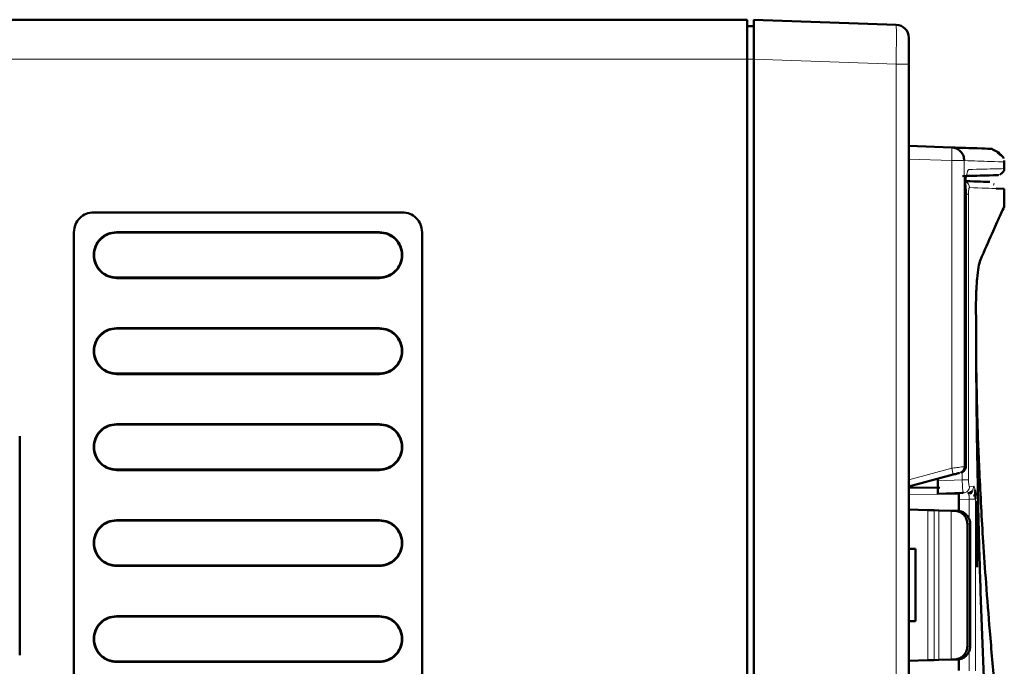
# Model space of a CAD drawing. Header units: millimetres. Extents: x 0 to 840, y 0 to 594.
# Tile 15 of 17: x 444 to 519, y 432 to 481. Entities that reach past the tile are written whole.
import ezdxf

# ---------------------------------------------------------------- set-up
doc = ezdxf.new("R2010")
doc.units = ezdxf.units.MM
doc.header["$LTSCALE"] = 2
doc.linetypes.add('SLD-Сплошная', pattern=[0])

msp = doc.modelspace()

# ---------------------------------------------------------------- linework, layer by layer
at = {"color": 7, "linetype": 'SLD-Сплошная', "lineweight": 50}
for p, q in [((499.701, 480.911), (431.701, 480.911)), ((500.201, 480.411), (499.701, 480.411)), ((511.036, 480.533), (500.201, 480.911)), ((500.201, 480.911), (500.201, 477.913)), ((499.701, 477.911), (499.701, 203.911)), ((500.201, 477.913), (500.201, 380.411)), ((512.001, 477.535), (512.001, 380.411)), ((515.261, 471.197), (512.001, 471.311)), ((519.265, 470.091), (519.258, 470.123)), ((519.265, 469.588), (519.265, 470.199)), ((518.498, 468.387), (518.454, 468.396)), ((516.339, 446.957), (516.339, 468.012)), ((519.265, 468.052), (518.653, 468.073)), ((519.265, 466.639), (519.265, 468.052)), ((473.451, 466.261), (449.951, 466.261)), ((448.451, 464.761), (448.451, 351.761)), ((471.699, 464.719), (451.698, 464.721)), ((471.701, 464.756), (451.701, 464.756)), ((474.951, 351.761), (474.951, 464.761)), ((451.698, 461.301), (471.699, 461.304)), ((451.701, 461.266), (471.701, 461.266)), ((471.699, 457.419), (451.698, 457.421)), ((471.701, 457.456), (451.701, 457.456)), ((451.698, 454.001), (471.699, 454.004)), ((451.701, 453.966), (471.701, 453.966)), ((471.699, 450.119), (451.698, 450.121)), ((471.701, 450.156), (451.701, 450.156)), ((444.322, 432.593), (444.322, 449.229)), ((451.698, 446.701), (471.699, 446.704)), ((451.701, 446.666), (471.701, 446.666)), ((516.339, 446.957), (516.333, 446.957)), ((512.001, 445.411), (515.373, 446.315)), ((514.201, 446.001), (514.201, 445.855)), ((511.942, 445.327), (514.362, 445.306)), ((514.201, 444.855), (516.138, 444.923)), ((515.801, 443.54), (515.801, 444.411)), ((513.451, 443.619), (512.001, 443.657)), ((513.915, 443.607), (513.451, 443.619)), ((514.274, 443.598), (513.915, 443.607)), ((515.22, 443.573), (514.274, 443.598)), ((515.467, 443.566), (515.22, 443.573)), ((515.687, 443.561), (515.467, 443.566)), ((515.72, 443.559), (515.687, 443.561)), ((471.699, 442.819), (451.698, 442.821)), ((471.701, 442.856), (451.701, 442.856)), ((516.452, 433.256), (516.452, 442.566)), ((516.669, 442.56), (516.669, 433.262)), ((512.001, 440.661), (512.501, 440.661)), ((512.501, 440.661), (512.501, 435.161)), ((451.698, 439.401), (471.699, 439.404)), ((451.701, 439.366), (471.701, 439.366)), ((471.699, 435.519), (451.698, 435.521)), ((471.701, 435.556), (451.701, 435.556)), ((512.501, 435.161), (512.001, 435.161)), ((451.698, 432.101), (471.699, 432.104)), ((451.701, 432.066), (471.701, 432.066)), ((512.001, 432.165), (513.451, 432.203)), ((513.915, 432.215), (513.451, 432.203)), ((513.915, 432.215), (514.274, 432.225)), ((514.274, 432.225), (515.22, 432.249)), ((515.22, 432.249), (515.467, 432.256)), ((515.687, 432.262), (515.467, 432.256)), ((515.687, 432.262), (515.72, 432.263)), ((515.801, 431.411), (515.801, 432.275))]:
    msp.add_line(p, q, dxfattribs=at)
at = {"color": 8, "linetype": 'SLD-Сплошная', "lineweight": 18}
for p, q in [((431.701, 477.911), (499.701, 477.911)), ((500.201, 477.911), (499.701, 477.911)), ((511.036, 477.535), (500.201, 477.913)), ((511.036, 477.535), (511.036, 380.411)), ((512.001, 477.535), (511.036, 477.535)), ((515.261, 470.198), (512.001, 470.312)), ((515.261, 446.798), (515.261, 470.198)), ((516.214, 470.198), (515.261, 470.198)), ((516.214, 446.925), (516.214, 470.198)), ((516.333, 446.957), (516.333, 468.012)), ((516.333, 468.012), (516.339, 468.012)), ((516.541, 467.647), (516.339, 467.647)), ((516.541, 467.647), (516.541, 445.92)), ((451.701, 464.756), (451.698, 464.721)), ((471.699, 464.718), (471.701, 464.756)), ((451.698, 461.301), (451.701, 461.266)), ((471.701, 461.266), (471.699, 461.304)), ((451.701, 457.456), (451.698, 457.421)), ((471.699, 457.418), (471.701, 457.456)), ((451.698, 454.001), (451.701, 453.966)), ((471.701, 453.966), (471.699, 454.004)), ((451.701, 450.156), (451.698, 450.121)), ((471.699, 450.118), (471.701, 450.156)), ((451.698, 446.701), (451.701, 446.666)), ((471.701, 446.666), (471.699, 446.704)), ((512.001, 445.924), (515.261, 446.798)), ((516.333, 446.957), (516.214, 446.925)), ((514.201, 445.855), (516.063, 445.92)), ((516.063, 446.517), (516.063, 445.92)), ((516.615, 445.423), (516.936, 445.434)), ((512.001, 444.826), (515.801, 444.793)), ((515.801, 444.411), (516.594, 444.439)), ((517.072, 444.439), (516.594, 444.439)), ((516.594, 444.439), (516.594, 442.899)), ((517.072, 444.439), (517.072, 431.383)), ((513.451, 432.203), (513.451, 443.619)), ((513.915, 443.607), (513.915, 432.215)), ((514.274, 432.225), (514.274, 443.598)), ((515.22, 432.249), (515.22, 443.573)), ((451.701, 442.856), (451.698, 442.821)), ((471.699, 442.818), (471.701, 442.856)), ((516.669, 442.56), (516.452, 442.566)), ((451.698, 439.401), (451.701, 439.366)), ((471.701, 439.366), (471.699, 439.404)), ((451.701, 435.556), (451.698, 435.521)), ((471.699, 435.518), (471.701, 435.556)), ((516.452, 433.256), (516.669, 433.262)), ((516.594, 432.899), (516.594, 431.383)), ((451.698, 432.101), (451.701, 432.066)), ((471.701, 432.066), (471.699, 432.104))]:
    msp.add_line(p, q, dxfattribs=at)
at = {"color": 8, "linetype": 'SLD-Сплошная', "lineweight": 18, "flags": 128}
msp.add_lwpolyline([(516.541, 445.92), (516.52, 445.92), (516.486, 445.92), (516.438, 445.92), (516.379, 445.92), (516.31, 445.92), (516.232, 445.92), (516.149, 445.92), (516.063, 445.92)], dxfattribs=at)
at = {"color": 7, "linetype": 'SLD-Сплошная', "lineweight": 50}
msp.add_arc((511.001, 479.533), 1, 0, 88, dxfattribs=at)
at = {"color": 8, "linetype": 'SLD-Сплошная', "lineweight": 18}
for centre, radius, start, end in [((508.091, 470.698), 7.187, 356.0129, 3.9871), ((516.115, 468.145), 0.5, 359.80187, 65.57667), ((511.742, 445.727), 3.678, 9.18692, 16.91645), ((515.719, 446.919), 0.495, 285.25363, 0.66342)]:
    msp.add_arc(centre, radius, start, end, dxfattribs=at)
at = {"color": 7, "linetype": 'SLD-Сплошная', "lineweight": 50}
for points in [[(499.701, 480.911), (499.701, 480.866), (499.701, 480.776), (499.701, 480.082), (499.701, 479.09), (499.701, 478.304), (499.701, 477.911)], [(449.951, 466.261), (449.754, 466.238), (449.361, 466.193), (448.865, 465.847), (448.518, 465.351), (448.473, 464.958), (448.451, 464.761)], [(474.951, 464.761), (474.928, 464.958), (474.883, 465.351), (474.536, 465.847), (474.04, 466.193), (473.647, 466.238), (473.451, 466.261)], [(451.701, 461.266), (451.472, 461.293), (451.016, 461.345), (450.435, 461.748), (450.047, 462.325), (449.91, 463.011), (450.047, 463.697), (450.435, 464.274), (451.016, 464.677), (451.472, 464.73), (451.701, 464.756)], [(471.701, 464.756), (471.929, 464.73), (472.386, 464.677), (472.966, 464.274), (473.355, 463.697), (473.491, 463.011), (473.355, 462.325), (472.966, 461.748), (472.386, 461.345), (471.929, 461.293), (471.701, 461.266)], [(451.701, 453.966), (451.472, 453.993), (451.016, 454.045), (450.435, 454.448), (450.047, 455.025), (449.91, 455.711), (450.047, 456.397), (450.435, 456.974), (451.016, 457.377), (451.472, 457.43), (451.701, 457.456)], [(471.701, 457.456), (471.929, 457.43), (472.386, 457.377), (472.966, 456.974), (473.355, 456.397), (473.491, 455.711), (473.355, 455.025), (472.966, 454.448), (472.386, 454.045), (471.929, 453.993), (471.701, 453.966)], [(451.701, 446.666), (451.472, 446.693), (451.016, 446.745), (450.435, 447.148), (450.047, 447.725), (449.91, 448.411), (450.047, 449.097), (450.435, 449.674), (451.016, 450.077), (451.472, 450.13), (451.701, 450.156)], [(471.701, 450.156), (471.929, 450.13), (472.386, 450.077), (472.966, 449.674), (473.355, 449.097), (473.491, 448.411), (473.355, 447.725), (472.966, 447.148), (472.386, 446.745), (471.929, 446.693), (471.701, 446.666)], [(451.701, 439.366), (451.472, 439.393), (451.016, 439.445), (450.435, 439.848), (450.047, 440.425), (449.91, 441.111), (450.047, 441.797), (450.435, 442.374), (451.016, 442.777), (451.472, 442.83), (451.701, 442.856)], [(471.701, 442.856), (471.929, 442.83), (472.386, 442.777), (472.966, 442.374), (473.355, 441.797), (473.491, 441.111), (473.355, 440.425), (472.966, 439.848), (472.386, 439.445), (471.929, 439.393), (471.701, 439.366)], [(451.701, 432.066), (451.472, 432.093), (451.016, 432.145), (450.435, 432.548), (450.047, 433.125), (449.91, 433.811), (450.047, 434.497), (450.435, 435.074), (451.016, 435.477), (451.472, 435.53), (451.701, 435.556)], [(471.701, 435.556), (471.929, 435.53), (472.386, 435.477), (472.966, 435.074), (473.355, 434.497), (473.491, 433.811), (473.355, 433.125), (472.966, 432.548), (472.386, 432.145), (471.929, 432.093), (471.701, 432.066)]]:
    msp.add_open_spline(points, degree=3, dxfattribs=at)
at = {"color": 8, "linetype": 'SLD-Сплошная', "lineweight": 18}
for points, knots in [([(511.036, 480.533), (511.038, 480.52), (511.042, 480.495), (511.048, 480.248), (511.05, 479.706), (511.048, 478.9), (511.042, 478.151), (511.038, 477.743), (511.036, 477.535)], [0, 0, 0, 0, 0.1328665, 0.2606647, 0.5, 0.739341, 0.8671378, 1, 1, 1, 1]), ([(516.214, 470.198), (516.923, 470.173), (518.343, 470.124), (519.238, 470.092), (519.167, 470.095), (519.143, 470.096)], [0, 0, 0, 0, 0.395514, 0.791025, 1, 1, 1, 1]), ([(516.333, 468.012), (516.336, 468.208), (516.343, 468.6), (516.396, 469.096), (516.471, 469.447), (516.53, 469.494), (516.56, 469.518)], [0, 0, 0, 0, 0.247198, 0.496222, 0.747154, 1, 1, 1, 1]), ([(516.56, 469.518), (517.348, 469.538), (518.926, 469.579), (519.152, 469.585), (519.265, 469.588)], [0, 0, 0, 0, 0.500001, 1, 1, 1, 1]), ([(516.615, 468.144), (516.61, 468.142), (516.599, 468.137), (516.584, 468.102), (516.57, 468.05), (516.556, 467.964), (516.543, 467.83), (516.541, 467.708), (516.541, 467.647)], [0, 0, 0, 0, 0.140821, 0.28179, 0.410169, 0.538614, 0.767788, 1, 1, 1, 1]), ([(518.653, 468.073), (518.637, 468.073), (518.416, 468.081), (517.482, 468.114), (516.615, 468.144)], [0, 0, 0, 0, 0.071288, 1, 1, 1, 1]), ([(515.261, 446.798), (515.392, 446.815), (515.621, 446.845), (515.914, 446.885), (516.127, 446.913), (516.185, 446.921), (516.214, 446.925)], [0, 0, 0, 0, 0.287083, 0.50138, 0.758825, 1, 1, 1, 1]), ([(516.115, 444.998), (516.109, 445.045), (516.098, 445.126), (516.085, 445.311), (516.076, 445.5), (516.068, 445.706), (516.065, 445.849), (516.063, 445.92)], [0, 0, 0, 0, 0.259901, 0.450287, 0.637054, 0.820269, 1, 1, 1, 1]), ([(516.615, 445.423), (516.605, 445.43), (516.586, 445.444), (516.561, 445.557), (516.544, 445.722), (516.542, 445.854), (516.541, 445.92)], [0, 0, 0, 0, 0.251082, 0.501257, 0.750728, 1, 1, 1, 1]), ([(516.138, 444.923), (516.198, 444.932), (516.325, 444.95), (516.485, 445.067), (516.595, 445.233), (516.608, 445.361), (516.615, 445.423)], [0, 0, 0, 0, 0.240549, 0.5, 0.759451, 1, 1, 1, 1]), ([(516.936, 445.434), (516.93, 445.372), (516.916, 445.244), (516.806, 445.078), (516.645, 444.961), (516.519, 444.943), (516.458, 444.934)], [0, 0, 0, 0, 0.240549, 0.499999, 0.759449, 1, 1, 1, 1]), ([(516.936, 445.434), (516.955, 445.421), (516.989, 445.397), (517.016, 445.238), (517.029, 445.163)], [0, 0, 0, 0, 0.524847, 1, 1, 1, 1]), ([(516.458, 444.934), (516.47, 444.932), (516.491, 444.928), (516.527, 444.887), (516.558, 444.816), (516.579, 444.719), (516.59, 444.631), (516.596, 444.537), (516.595, 444.471), (516.594, 444.439)], [0, 0, 0, 0, 0.145773, 0.278611, 0.50512, 0.631906, 0.7563, 0.878819, 1, 1, 1, 1])]:
    msp.add_open_spline(points, degree=3, knots=knots, dxfattribs=at)
at = {"color": 7, "linetype": 'SLD-Сплошная', "lineweight": 50}
for points, knots in [([(512.001, 479.533), (512.001, 479.503), (512.001, 479.442), (512.001, 478.979), (512.001, 478.319), (512.001, 477.796), (512.001, 477.535)], [0, 0, 0, 0, 0.25154, 0.500857, 0.750167, 1, 1, 1, 1]), ([(515.261, 471.197), (515.382, 471.18), (515.634, 471.143), (515.954, 470.909), (516.173, 470.577), (516.2, 470.321), (516.214, 470.198)], [0, 0, 0, 0, 0.240549, 0.5, 0.759451, 1, 1, 1, 1]), ([(518.002, 471.101), (518.065, 471.099), (518.475, 471.085), (518.274, 471.092), (517.423, 471.122), (515.981, 471.172), (515.261, 471.197)], [0, 0, 0, 0, 0.056864, 0.371256, 0.685643, 1, 1, 1, 1]), ([(519.205, 470.349), (519.212, 470.406), (519.225, 470.506), (518.499, 470.939), (519.078, 470.695), (518.173, 471.135), (518.573, 470.943), (518.497, 470.98), (518.481, 470.988), (518.468, 470.994), (518.459, 470.999), (518.45, 471.003), (518.441, 471.007), (518.432, 471.011), (518.42, 471.017), (518.398, 471.027), (518.366, 471.042), (518.355, 471.047), (518.348, 471.05)], [0, 0, 0, 0, 0.396322, 0.703373, 0.848496, 0.88239, 0.929101, 0.935052, 0.939516, 0.941233, 0.942656, 0.943867, 0.944998, 0.946214, 0.947654, 0.951522, 0.964184, 1, 1, 1, 1]), ([(518.943, 469.142), (518.945, 469.143), (518.948, 469.145), (518.963, 469.154), (518.974, 469.162), (518.981, 469.166), (518.987, 469.17), (518.991, 469.173), (518.994, 469.175), (518.997, 469.177), (519, 469.179), (519.006, 469.183), (519.012, 469.187), (519.035, 469.205), (519.06, 469.224), (519.131, 469.287), (519.193, 469.364), (519.255, 469.478), (519.262, 469.55), (519.265, 469.588)], [0, 0, 0, 0, 0.0284609, 0.0433934, 0.0484376, 0.0519992, 0.0532973, 0.0543493, 0.0548187, 0.0552735, 0.056216, 0.0573236, 0.0594705, 0.062314, 0.0900879, 0.1384747, 0.3519836, 0.6538884, 1, 1, 1, 1]), ([(516.078, 469.018), (516.828, 469.037), (518.328, 469.077), (519.004, 469.094), (518.668, 469.086), (518.598, 469.084)], [0, 0, 0, 0, 0.441061, 0.882122, 1, 1, 1, 1]), ([(516.314, 468.012), (516.306, 468.172), (516.29, 468.482), (516.28, 468.83), (516.278, 469.035), (516.275, 469.047), (516.274, 469.051)], [0, 0, 0, 0, 0.287076, 0.558229, 0.81689, 1, 1, 1, 1]), ([(518.153, 468.573), (518.143, 468.573), (517.949, 468.58), (517.143, 468.608), (516.38, 468.635)], [0, 0, 0, 0, 0.052562, 1, 1, 1, 1]), ([(517.445, 462.638), (517.757, 463.342), (518.383, 464.756), (518.961, 466.049), (519.26, 466.718), (519.234, 466.659), (519.225, 466.639)], [0, 0, 0, 0, 0.283773, 0.569441, 0.861312, 1, 1, 1, 1]), ([(451.698, 464.721), (451.474, 464.695), (451.027, 464.643), (450.461, 464.249), (450.081, 463.687), (449.946, 463.018), (450.076, 462.348), (450.453, 461.776), (450.928, 461.458), (451.359, 461.32), (451.584, 461.307), (451.698, 461.301)], [0, 0, 0, 0, 0.12525, 0.249658, 0.373528, 0.498447, 0.62327, 0.74777, 0.873443, 0.936238, 1, 1, 1, 1]), ([(471.699, 461.304), (471.813, 461.31), (472.038, 461.322), (472.466, 461.459), (472.939, 461.772), (473.317, 462.337), (473.452, 463.004), (473.322, 463.673), (472.946, 464.244), (472.471, 464.561), (472.04, 464.7), (471.813, 464.712), (471.699, 464.719)], [0, 0, 0, 0, 0.0635591, 0.1263353, 0.2504682, 0.3740643, 0.4987062, 0.6232528, 0.7474776, 0.872871, 0.9358643, 1, 1, 1, 1]), ([(517.108, 459.121), (517.111, 459.456), (517.119, 460.195), (517.186, 461.24), (517.298, 462.168), (517.395, 462.477), (517.445, 462.638)], [0, 0, 0, 0, 0.211526, 0.466173, 0.721992, 1, 1, 1, 1]), ([(517.108, 459.121), (517.116, 456.822), (517.13, 452.729), (517.213, 446.87), (517.328, 441.52), (517.491, 436.215), (517.707, 430.854), (517.979, 425.542), (518.282, 420.781), (518.582, 416.797), (518.849, 413.696), (519.075, 411.357), (519.234, 409.863), (519.255, 409.683), (519.265, 409.593)], [0, 0, 0, 0, 0.10426, 0.185676, 0.267076, 0.350304, 0.433495, 0.524092, 0.616434, 0.691522, 0.768609, 0.843811, 0.921845, 1, 1, 1, 1]), ([(451.698, 457.421), (451.474, 457.395), (451.027, 457.343), (450.461, 456.949), (450.081, 456.387), (449.946, 455.718), (450.076, 455.048), (450.453, 454.476), (450.928, 454.158), (451.359, 454.02), (451.584, 454.007), (451.698, 454.001)], [0, 0, 0, 0, 0.12525, 0.249658, 0.373528, 0.498447, 0.62327, 0.74777, 0.873443, 0.936238, 1, 1, 1, 1]), ([(471.699, 454.004), (471.813, 454.01), (472.038, 454.022), (472.466, 454.159), (472.939, 454.472), (473.317, 455.037), (473.452, 455.704), (473.322, 456.373), (472.946, 456.944), (472.471, 457.261), (472.04, 457.4), (471.813, 457.412), (471.699, 457.419)], [0, 0, 0, 0, 0.063559, 0.126335, 0.250468, 0.374064, 0.498706, 0.623253, 0.747478, 0.872871, 0.935864, 1, 1, 1, 1]), ([(518.749, 428.01), (518.681, 428.699), (518.471, 430.814), (518.176, 434.178), (517.883, 437.895), (517.605, 441.919), (517.366, 446.242), (517.196, 450.606), (517.152, 453.205), (517.134, 454.291)], [0, 0, 0, 0, 0.080726, 0.247822, 0.386872, 0.506124, 0.705959, 0.877082, 1, 1, 1, 1]), ([(451.698, 450.121), (451.474, 450.095), (451.027, 450.043), (450.461, 449.649), (450.081, 449.087), (449.946, 448.418), (450.076, 447.748), (450.453, 447.176), (450.928, 446.858), (451.359, 446.72), (451.584, 446.707), (451.698, 446.701)], [0, 0, 0, 0, 0.1252497, 0.249658, 0.3735283, 0.498447, 0.62327, 0.7477705, 0.8734427, 0.9362376, 1, 1, 1, 1]), ([(471.699, 446.704), (471.813, 446.71), (472.038, 446.722), (472.466, 446.859), (472.939, 447.172), (473.317, 447.737), (473.452, 448.404), (473.322, 449.073), (472.946, 449.644), (472.471, 449.961), (472.04, 450.1), (471.813, 450.112), (471.699, 450.119)], [0, 0, 0, 0, 0.063559, 0.126335, 0.250468, 0.374064, 0.498706, 0.623253, 0.747478, 0.872871, 0.935864, 1, 1, 1, 1]), ([(515.968, 446.474), (516.016, 446.492), (516.118, 446.529), (516.238, 446.646), (516.319, 446.795), (516.328, 446.904), (516.333, 446.957)], [0, 0, 0, 0, 0.2361164, 0.4999864, 0.7568399, 1, 1, 1, 1]), ([(515.373, 446.315), (515.429, 446.33), (515.543, 446.36), (515.69, 446.4), (515.804, 446.43), (515.834, 446.438), (515.849, 446.442)], [0, 0, 0, 0, 0.251625, 0.502766, 0.752025, 1, 1, 1, 1]), ([(514.201, 445.855), (514.201, 445.724), (514.201, 445.462), (514.202, 445.131), (514.201, 444.9), (514.201, 444.87), (514.201, 444.855)], [0, 0, 0, 0, 0.250043, 0.500005, 0.749965, 1, 1, 1, 1]), ([(517.029, 445.163), (517.031, 445.156), (517.047, 445.079), (517.066, 444.821), (517.07, 444.565), (517.072, 444.439)], [0, 0, 0, 0, 0.04465, 0.52843, 1, 1, 1, 1]), ([(515.801, 444.411), (515.801, 444.448), (515.801, 444.519), (515.801, 444.646), (515.801, 444.771), (515.801, 444.865), (515.801, 444.905), (515.801, 444.909), (515.801, 444.911)], [0, 0, 0, 0, 0.140796, 0.271759, 0.499936, 0.728114, 0.856106, 1, 1, 1, 1]), ([(516.138, 444.923), (516.13, 444.927), (516.123, 444.93), (516.115, 444.997), (516.115, 444.998)], [0, 0, 0, 0, 0.989371, 1, 1, 1, 1]), ([(516.854, 445.059), (516.829, 445.037), (516.78, 444.992), (516.693, 444.943), (516.603, 444.911), (516.541, 444.903), (516.511, 444.899)], [0, 0, 0, 0, 0.2624073, 0.5194972, 0.7665715, 1, 1, 1, 1]), ([(516.647, 444.979), (516.656, 444.98), (516.674, 444.98), (516.699, 444.953), (516.721, 444.908), (516.733, 444.861), (516.739, 444.837)], [0, 0, 0, 0, 0.249052, 0.499337, 0.749748, 1, 1, 1, 1]), ([(516.929, 444.712), (516.951, 444.727), (516.994, 444.756), (517.035, 444.808), (517.06, 444.862), (517.061, 444.899), (517.062, 444.918)], [0, 0, 0, 0, 0.261512, 0.5181816, 0.7654936, 1, 1, 1, 1]), ([(517.201, 440.968), (517.201, 441.419), (517.201, 442.321), (517.201, 443.436), (517.201, 444.196), (517.201, 444.28), (517.201, 444.322)], [0, 0, 0, 0, 0.253102, 0.506204, 0.759306, 1, 1, 1, 1]), ([(516.452, 442.566), (516.441, 442.678), (516.419, 442.901), (516.247, 443.198), (515.994, 443.425), (515.718, 443.544), (515.536, 443.56), (515.467, 443.566)], [0, 0, 0, 0, 0.215287, 0.430533, 0.646929, 0.865673, 1, 1, 1, 1]), ([(515.72, 443.559), (515.833, 443.541), (516.059, 443.506), (516.352, 443.314), (516.564, 443.045), (516.659, 442.776), (516.666, 442.612), (516.669, 442.56)], [0, 0, 0, 0, 0.225157, 0.450345, 0.674628, 0.897155, 1, 1, 1, 1]), ([(451.698, 442.821), (451.474, 442.795), (451.027, 442.743), (450.461, 442.349), (450.081, 441.787), (449.946, 441.118), (450.076, 440.448), (450.453, 439.876), (450.928, 439.558), (451.359, 439.42), (451.584, 439.407), (451.698, 439.401)], [0, 0, 0, 0, 0.12525, 0.249658, 0.373528, 0.498447, 0.62327, 0.74777, 0.873443, 0.936238, 1, 1, 1, 1]), ([(471.699, 439.404), (471.813, 439.41), (472.038, 439.422), (472.466, 439.559), (472.939, 439.872), (473.317, 440.437), (473.452, 441.104), (473.322, 441.773), (472.946, 442.344), (472.471, 442.661), (472.04, 442.8), (471.813, 442.812), (471.699, 442.819)], [0, 0, 0, 0, 0.063559, 0.126335, 0.250468, 0.374064, 0.498706, 0.623253, 0.747478, 0.872871, 0.935864, 1, 1, 1, 1]), ([(517.201, 439.272), (517.201, 439.723), (517.201, 440.624), (517.201, 441.74), (517.201, 442.499), (517.201, 442.584), (517.201, 442.625)], [0, 0, 0, 0, 0.253102, 0.506204, 0.759306, 1, 1, 1, 1]), ([(451.698, 435.521), (451.474, 435.495), (451.027, 435.443), (450.461, 435.049), (450.081, 434.487), (449.946, 433.818), (450.076, 433.148), (450.453, 432.576), (450.928, 432.258), (451.359, 432.12), (451.584, 432.107), (451.698, 432.101)], [0, 0, 0, 0, 0.12525, 0.249658, 0.373528, 0.498447, 0.62327, 0.74777, 0.873443, 0.936238, 1, 1, 1, 1]), ([(471.699, 432.104), (471.813, 432.11), (472.038, 432.122), (472.466, 432.259), (472.939, 432.572), (473.317, 433.137), (473.452, 433.804), (473.322, 434.473), (472.946, 435.044), (472.471, 435.361), (472.04, 435.5), (471.813, 435.512), (471.699, 435.519)], [0, 0, 0, 0, 0.063559, 0.126335, 0.250468, 0.374064, 0.498706, 0.623253, 0.747478, 0.872871, 0.935864, 1, 1, 1, 1]), ([(515.467, 432.256), (515.581, 432.27), (515.81, 432.299), (516.11, 432.482), (516.332, 432.746), (516.439, 433.021), (516.448, 433.195), (516.452, 433.256)], [0, 0, 0, 0, 0.221409, 0.442858, 0.663124, 0.880994, 1, 1, 1, 1]), ([(516.669, 433.262), (516.658, 433.15), (516.636, 432.926), (516.464, 432.628), (516.211, 432.402), (515.946, 432.288), (515.776, 432.269), (515.72, 432.263)], [0, 0, 0, 0, 0.220791, 0.441553, 0.663165, 0.886494, 1, 1, 1, 1])]:
    msp.add_open_spline(points, degree=3, knots=knots, dxfattribs=at)

doc.saveas('drawing.dxf')
